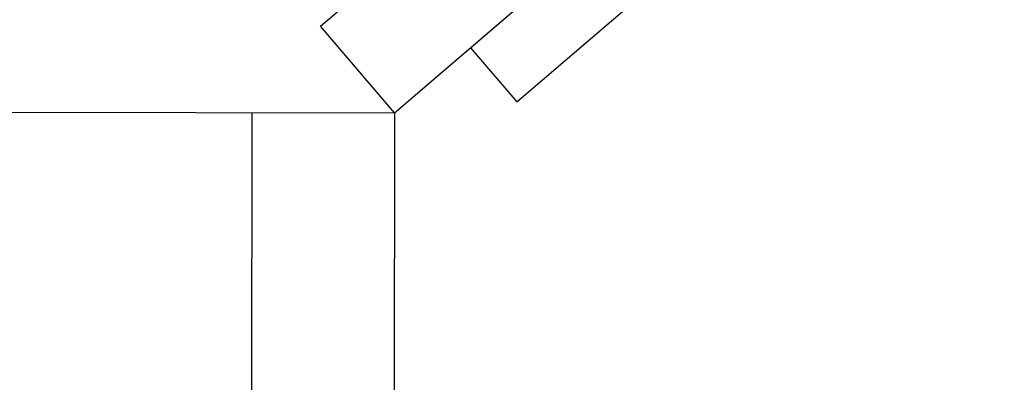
# Model space of a CAD drawing. Header units: metres. Extents: x -912764 to -454925, y -2226138 to -1112338.
# Tile 34 of 256: x -456323.8362 to -456323.7671, y -1113147.3665 to -1113147.341. Entities that reach past the tile are written whole.
import ezdxf

# ---------------------------------------------------------------- set-up
doc = ezdxf.new("R2010")
doc.units = ezdxf.units.M
doc.linetypes.add('SOLID', pattern=[0])
doc.layers.add('025-ZSvodidlo', color=1, linetype='Continuous')
doc.layers.add('C3D_ZPR', color=7, linetype='Continuous')
doc.layers.add('_NOVÝ STAV', color=1, linetype='Continuous', lineweight=30)
doc.styles.add('StandardUzky', font='simplex.shx', dxfattribs={"width": 0.65})
doc.styles.add('znacky', font='arial.ttf')
doc.dimstyles.new('1000', dxfattribs={"dimscale": 0.5, "dimtxt": 1, "dimasz": 0.6, "dimexe": 0.3, "dimexo": 0.5, "dimgap": 0.5, "dimtad": 1, "dimzin": 1, "dimdsep": 46, "dimtxsty": 'znacky', "dimblk": 'OBLIQUE', "dimcen": 1, "dimdle": 0.3, "dimclrd": 256, "dimclre": 256, "dimclrt": 256, "dimadec": 3, "dimazin": 0, "dimtfac": 1, "dimtmove": 0, "dimatfit": 3, "dimldrblk": 'OBLIQUE', "dimfxl": 1, "dimlwd": -1, "dimlwe": -1, "dimarcsym": 0})

# ---------------------------------------------------------------- blocks, each defined once
blk = doc.blocks.new('_Oblique')
at = {"color": 0, "linetype": 'ByBlock', "lineweight": -2}
blk.add_line((-0.5, -0.5), (0.5, 0.5), dxfattribs=at)
blk = doc.blocks.new('*D300')
at = {"layer": 'C3D_ZPR', "color": 1, "transparency": 16777216}
for p, q in [((-456324.1193612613, -1113147.242051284), (-456324.1193612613, -1113146.917051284)), ((-456323.5192484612, -1113147.242051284), (-456323.5192484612, -1113146.917051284)), ((-456324.1943612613, -1113146.992051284), (-456323.4442484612, -1113146.992051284))]:
    blk.add_line(p, q, dxfattribs=at)
at = {"layer": 'Defpoints', "color": 0, "lineweight": 50, "transparency": 16777216}
for p in [(-456323.5192484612, -1113146.992051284), (-456324.1193612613, -1113148.306547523), (-456323.5192484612, -1113148.363262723)]:
    blk.add_point(p, dxfattribs=at)
at = {"layer": 'C3D_ZPR', "color": 1, "transparency": 16777216, "xscale": 0.075, "yscale": 0.075, "zscale": 0.075, "rotation": 180}
blk.add_blockref('_Oblique', (-456324.1193612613, -1113146.992051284), dxfattribs=at)
at = {"layer": 'C3D_ZPR', "color": 1, "transparency": 16777216, "xscale": 0.075, "yscale": 0.075, "zscale": 0.075}
blk.add_blockref('_Oblique', (-456323.5192484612, -1113146.992051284), dxfattribs=at)
at = {"layer": 'C3D_ZPR', "color": 1, "transparency": 16777216, "insert": (-456323.8193048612, -1113146.842051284), "char_height": 0.2, "attachment_point": 5, "style": 'StandardUzky'}
blk.add_mtext('600', dxfattribs=at)
blk = doc.blocks.new('A$C021ef3a7')
at = {"layer": '025-ZSvodidlo', "color": 1}
for p, q in [((-0.08742879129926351, 0.2095332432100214), (-0.01820866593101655, 0.2688713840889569)), ((-0.0841746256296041, 0.2057371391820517), (-0.01495450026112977, 0.2650752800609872)), ((-0.09795000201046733, 0.2110511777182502), (-0.03979530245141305, 0.2609036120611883)), ((-0.09274333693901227, 0.2049774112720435), (-0.03458863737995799, 0.2548298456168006)), ((-0.09274333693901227, 0.2049774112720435), (-0.09795000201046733, 0.2110511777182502)), ((-0.08742879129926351, 0.2095332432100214), (-0.0841746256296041, 0.2057371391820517)), ((-0.2327495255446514, 0.2051846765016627), (-0.09274333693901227, 0.2049774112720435)), ((-0.1027496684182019, 0.2049922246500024), (-0.1040983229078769, -0.7009265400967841)), ((-0.09274967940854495, 0.2049774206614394), (-0.0940989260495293, -0.7013413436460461))]:
    blk.add_line(p, q, dxfattribs=at)

msp = doc.modelspace()

# ---------------------------------------------------------------- block references
at = {"layer": '_NOVÝ STAV', "linetype": 'SOLID'}
msp.add_blockref('A$C021ef3a7', (-456323.7171380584, -1113147.552519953), dxfattribs=at)

# ---------------------------------------------------------------- dimensions: what is measured, and where the dimension line sits
at = {"layer": 'C3D_ZPR'}
dim = msp.add_linear_dim(base=(-456323.5192484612, -1113146.992051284), p1=(-456324.1193612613, -1113148.306547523), p2=(-456323.5192484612, -1113148.363262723), dimstyle='1000', override={"dimtxt": 0.4, "dimasz": 0.15, "dimexe": 0.15, "dimgap": 0.1, "dimdec": 0, "dimlfac": 1000, "dimdsep": 44, "dimtxsty": 'StandardUzky', "dimdle": 0.15, "dimclrd": 1, "dimclre": 1, "dimclrt": 1, "dimfxl": 0.5, "dimfxlon": 1}, dxfattribs=at)
dim.commit()
dim.dimension.update_dxf_attribs({"geometry": '*D300', "text_midpoint": (-456323.8193048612, -1113146.842051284)})

doc.saveas('drawing.dxf')
